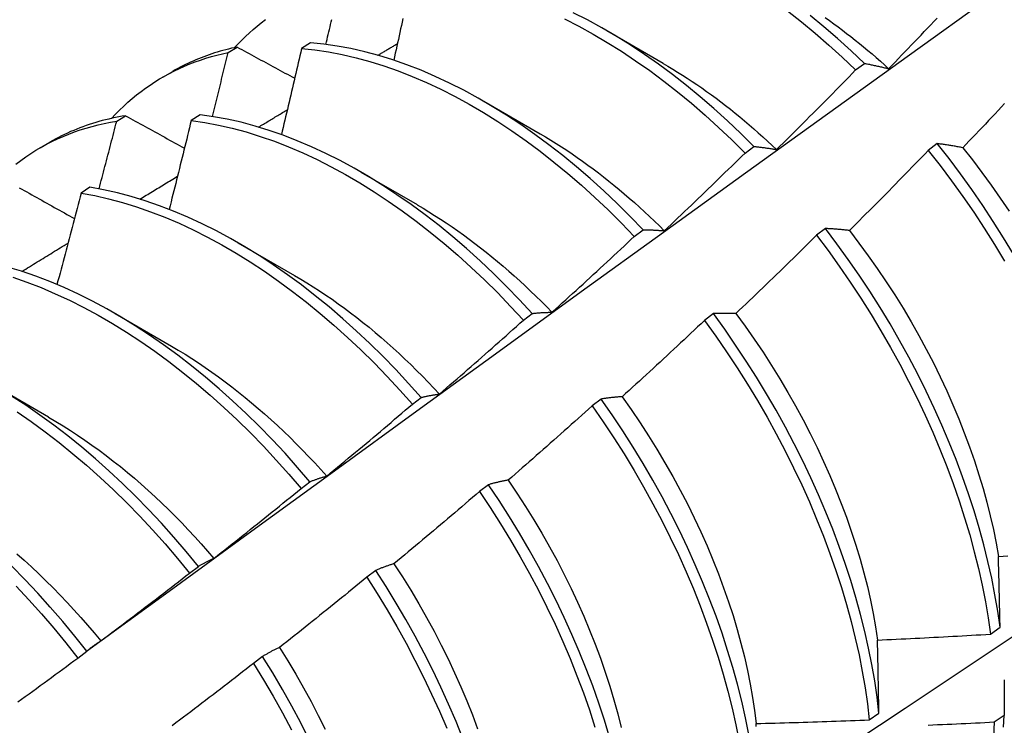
# Model space of a CAD drawing. Header units: inches. Extents: x 15 to 368, y 32 to 178.
# Tile 75 of 84: x 346.265 to 346.544, y 138.067 to 138.266. Entities that reach past the tile are written whole.
import ezdxf

# ---------------------------------------------------------------- set-up
doc = ezdxf.new("R2010")
doc.units = ezdxf.units.IN
doc.header["$MEASUREMENT"] = 0
doc.layers.add('Visible Edges(ANSI)', color=7, linetype='Continuous', lineweight=25)

msp = doc.modelspace()

# ---------------------------------------------------------------- linework, layer by layer
at = {"layer": 'Visible Edges(ANSI)'}
for p, q in [((346.43127, 138.26334), (346.44723, 138.2541)), ((346.34736, 138.25988), (346.34486, 138.25825)), ((346.32408, 138.25711), (346.32661, 138.25866)), ((346.50175, 138.25217), (346.50425, 138.25405)), ((346.30563, 138.25018), (346.30842, 138.25179)), ((346.39647, 138.2433), (346.41243, 138.23407)), ((346.29252, 138.23766), (346.29505, 138.23922)), ((346.31612, 138.23949), (346.31362, 138.23785)), ((346.27083, 138.23015), (346.27362, 138.23175)), ((346.52487, 138.23132), (346.52234, 138.22939)), ((346.47045, 138.22865), (346.47295, 138.23054)), ((346.36167, 138.22326), (346.37764, 138.21403)), ((346.28493, 138.21894), (346.28243, 138.21729)), ((346.4391, 138.20503), (346.44161, 138.20693)), ((346.49322, 138.20727), (346.49068, 138.20535)), ((346.32687, 138.20322), (346.34284, 138.19399)), ((346.29207, 138.18318), (346.30804, 138.17395)), ((346.40769, 138.18132), (346.41021, 138.18322)), ((346.4615, 138.18316), (346.45896, 138.18123)), ((346.25728, 138.16315), (346.27324, 138.15391)), ((346.37624, 138.15752), (346.37875, 138.15943)), ((346.4297, 138.15898), (346.42716, 138.15704)), ((346.34472, 138.13364), (346.34724, 138.13556)), ((346.39783, 138.13473), (346.39528, 138.13279)), ((346.31314, 138.10968), (346.31566, 138.1116)), ((346.36588, 138.11043), (346.36332, 138.10849)), ((346.53993, 138.0924), (346.54267, 138.09435)), ((346.28149, 138.08564), (346.28402, 138.08756)), ((346.33385, 138.08608), (346.33128, 138.08413)), ((346.50561, 138.06812), (346.50836, 138.07006)), ((346.54383, 138.06935), (346.54104, 138.06744))]:
    msp.add_line(p, q, dxfattribs=at)
at = {"layer": 'Visible Edges(ANSI)', "flags": 128}
for points in [[(346.28398, 138.08754), (346.3074, 138.10461), (346.33079, 138.12164), (346.35416, 138.13864), (346.37749, 138.1556), (346.4008, 138.17252), (346.42409, 138.1894), (346.44735, 138.20624), (346.47059, 138.22303), (346.49381, 138.23978), (346.517, 138.25648), (346.54018, 138.27313), (346.56335, 138.28973), (346.58649, 138.30628), (346.60962, 138.32279), (346.63274, 138.33924), (346.65584, 138.35563), (346.67894, 138.37197), (346.70202, 138.38826), (346.7251, 138.40449)], [(346.47295, 138.23054), (346.46923, 138.23423), (346.46545, 138.2378), (346.46163, 138.24126), (346.45776, 138.24459), (346.45386, 138.24779), (346.44992, 138.25087), (346.44595, 138.2538), (346.44196, 138.2566), (346.43795, 138.25926), (346.43393, 138.26177), (346.42989, 138.26413), (346.42585, 138.26634), (346.42181, 138.26839)], [(346.48246, 138.2689), (346.4864, 138.26581), (346.4903, 138.26258), (346.49416, 138.25923), (346.49798, 138.25576), (346.50175, 138.25217)], [(346.50425, 138.25405), (346.50047, 138.25763), (346.49665, 138.26109), (346.49279, 138.26443), (346.48889, 138.26765)], [(346.32586, 138.25851), (346.32689, 138.2596), (346.32794, 138.26066), (346.329, 138.26169), (346.33009, 138.2627), (346.3312, 138.26368), (346.33233, 138.26462), (346.33347, 138.26554), (346.33464, 138.26643)], [(346.35176, 138.25942), (346.35193, 138.26013), (346.3521, 138.26084), (346.35226, 138.26155), (346.35243, 138.26226), (346.35259, 138.26297), (346.35276, 138.26367), (346.35293, 138.26438), (346.35309, 138.26509), (346.35326, 138.2658), (346.35342, 138.26651)], [(346.37358, 138.26673), (346.37336, 138.26575), (346.37315, 138.26477), (346.37293, 138.26379), (346.37272, 138.26281), (346.3725, 138.26182), (346.37228, 138.26084), (346.37206, 138.25986), (346.37185, 138.25888), (346.37163, 138.2579), (346.37141, 138.25691), (346.37119, 138.25593), (346.37097, 138.25495)], [(346.41933, 138.26664), (346.42337, 138.26457), (346.42741, 138.26235), (346.43145, 138.25998), (346.43547, 138.25746), (346.43948, 138.25479), (346.44347, 138.25199), (346.44743, 138.24904), (346.45137, 138.24595), (346.45527, 138.24274), (346.45913, 138.2394), (346.46295, 138.23593), (346.46672, 138.23235), (346.47045, 138.22865)], [(346.49313, 138.26703), (346.49435, 138.26617), (346.49557, 138.26528), (346.49679, 138.26439), (346.49801, 138.26348), (346.49922, 138.26255), (346.50043, 138.26161), (346.50163, 138.26066), (346.50283, 138.25969), (346.50403, 138.2587), (346.50522, 138.25771), (346.50641, 138.2567), (346.50759, 138.25567), (346.50877, 138.25464), (346.50994, 138.25359), (346.51111, 138.25252)], [(346.51111, 138.25252), (346.51203, 138.25347), (346.51295, 138.25443), (346.51387, 138.25538), (346.51479, 138.25633), (346.51571, 138.25729), (346.51663, 138.25825), (346.51754, 138.2592), (346.51846, 138.26016), (346.51937, 138.26112), (346.52029, 138.26208), (346.5212, 138.26304), (346.52211, 138.264), (346.52303, 138.26496), (346.52394, 138.26592), (346.52485, 138.26689)], [(346.44161, 138.20693), (346.43793, 138.21072), (346.43421, 138.2144), (346.43043, 138.21797), (346.4266, 138.22142), (346.42273, 138.22474), (346.41882, 138.22794), (346.41489, 138.23101), (346.41092, 138.23394), (346.40693, 138.23673), (346.40291, 138.23937), (346.39889, 138.24187), (346.39485, 138.24423), (346.39081, 138.24643), (346.38677, 138.24847), (346.38273, 138.25035), (346.3787, 138.25208), (346.37469, 138.25364), (346.37069, 138.25504), (346.36672, 138.25627), (346.36277, 138.25733), (346.35886, 138.25823), (346.35498, 138.25895), (346.35115, 138.2595), (346.34736, 138.25988)], [(346.36649, 138.25634), (346.36672, 138.25647), (346.36695, 138.25661), (346.36718, 138.25675), (346.36741, 138.25689), (346.36764, 138.25703), (346.36787, 138.25716), (346.3681, 138.2573), (346.36833, 138.25744), (346.36856, 138.25758), (346.36879, 138.25772), (346.36902, 138.25785), (346.36925, 138.25799), (346.36948, 138.25813), (346.36971, 138.25827), (346.36994, 138.2584), (346.37017, 138.25854), (346.37041, 138.25868), (346.37064, 138.25882), (346.37087, 138.25896), (346.3711, 138.25909), (346.37133, 138.25923), (346.37156, 138.25937), (346.37179, 138.25951), (346.37202, 138.25964)], [(346.29106, 138.23847), (346.29219, 138.23966), (346.29333, 138.24081), (346.2945, 138.24193), (346.29569, 138.24302), (346.29691, 138.24407), (346.29815, 138.24509), (346.29941, 138.24607), (346.3007, 138.24701), (346.30201, 138.24792), (346.30334, 138.24879), (346.30469, 138.24963), (346.30606, 138.25043), (346.30746, 138.25119), (346.30887, 138.25192), (346.31031, 138.25261), (346.31176, 138.25326), (346.31324, 138.25388), (346.31473, 138.25445), (346.31625, 138.25499), (346.31778, 138.25549), (346.31933, 138.25596), (346.32089, 138.25638), (346.32248, 138.25677), (346.32408, 138.25711)], [(346.32661, 138.25866), (346.3258, 138.25849), (346.32499, 138.25831), (346.32419, 138.25811), (346.32339, 138.25791), (346.32259, 138.25769), (346.3218, 138.25747), (346.32102, 138.25724), (346.32024, 138.25699), (346.31946, 138.25674), (346.31869, 138.25648), (346.31792, 138.25621), (346.31716, 138.25592), (346.31641, 138.25563), (346.31565, 138.25533), (346.31491, 138.25502), (346.31417, 138.2547), (346.31343, 138.25437), (346.3127, 138.25403), (346.31197, 138.25368), (346.31125, 138.25332), (346.31053, 138.25295), (346.30982, 138.25257), (346.30912, 138.25219), (346.30842, 138.25179)], [(346.31962, 138.239), (346.31981, 138.23976), (346.32, 138.24051), (346.32019, 138.24127), (346.32038, 138.24202), (346.32056, 138.24278), (346.32075, 138.24353), (346.32094, 138.24429), (346.32113, 138.24504), (346.32131, 138.2458), (346.3215, 138.24655), (346.32169, 138.24731), (346.32187, 138.24806), (346.32206, 138.24882), (346.32224, 138.24957), (346.32243, 138.25032), (346.32261, 138.25108), (346.3228, 138.25183), (346.32298, 138.25259), (346.32316, 138.25334), (346.32335, 138.2541), (346.32353, 138.25485), (346.32371, 138.25561), (346.3239, 138.25636), (346.32408, 138.25711)], [(346.32661, 138.25866), (346.32728, 138.2583), (346.32796, 138.25793), (346.32863, 138.25756), (346.32931, 138.2572), (346.32999, 138.25683), (346.33066, 138.25646), (346.33134, 138.2561), (346.33202, 138.25573), (346.3327, 138.25536), (346.33337, 138.25499), (346.33405, 138.25463), (346.33473, 138.25426), (346.33541, 138.25389), (346.33609, 138.25352), (346.33677, 138.25315), (346.33745, 138.25279), (346.33814, 138.25242), (346.33882, 138.25205), (346.3395, 138.25168), (346.34018, 138.25131), (346.34087, 138.25095), (346.34155, 138.25058), (346.34223, 138.25021), (346.34292, 138.24984)], [(346.34486, 138.25825), (346.34462, 138.25724), (346.34439, 138.25622), (346.34416, 138.25521), (346.34392, 138.25419), (346.34369, 138.25318), (346.34346, 138.25216), (346.34322, 138.25115), (346.34299, 138.25013), (346.34275, 138.24911), (346.34251, 138.2481), (346.34228, 138.24708), (346.34204, 138.24607), (346.3418, 138.24505), (346.34157, 138.24403), (346.34133, 138.24302), (346.34109, 138.242), (346.34085, 138.24099), (346.34061, 138.23997), (346.34037, 138.23895), (346.34013, 138.23794), (346.33989, 138.23692), (346.33965, 138.2359), (346.3394, 138.23489), (346.33916, 138.23387)], [(346.34486, 138.25825), (346.34865, 138.25786), (346.35249, 138.2573), (346.35637, 138.25656), (346.36029, 138.25566), (346.36423, 138.25458), (346.36821, 138.25334), (346.37221, 138.25193), (346.37622, 138.25035), (346.38025, 138.24861), (346.38429, 138.24672), (346.38833, 138.24466), (346.39237, 138.24245), (346.39641, 138.24009), (346.40043, 138.23758), (346.40444, 138.23492), (346.40843, 138.23212), (346.4124, 138.22918), (346.41634, 138.2261), (346.42024, 138.22289), (346.4241, 138.21956), (346.42793, 138.2161), (346.4317, 138.21252), (346.43543, 138.20883), (346.4391, 138.20503)], [(346.44724, 138.25405), (346.44862, 138.25324), (346.44999, 138.25242), (346.45136, 138.25158), (346.45274, 138.25072), (346.4541, 138.24984), (346.45547, 138.24894), (346.45683, 138.24802), (346.4582, 138.24708), (346.45955, 138.24612), (346.46091, 138.24515), (346.46226, 138.24415), (346.4636, 138.24314), (346.46495, 138.24211), (346.46629, 138.24106), (346.46762, 138.23999), (346.46895, 138.23891), (346.47027, 138.2378), (346.47159, 138.23668), (346.4729, 138.23554), (346.47421, 138.23439), (346.47551, 138.23322), (346.4768, 138.23203), (346.47809, 138.23083), (346.47937, 138.22962)], [(346.50425, 138.25405), (346.50453, 138.254), (346.5048, 138.25394), (346.50508, 138.25389), (346.50537, 138.25383), (346.50565, 138.25378), (346.50593, 138.25372), (346.50621, 138.25366), (346.50649, 138.2536), (346.50678, 138.25354), (346.50706, 138.25348), (346.50735, 138.25342), (346.50763, 138.25336), (346.50792, 138.25329), (346.50821, 138.25323), (346.50849, 138.25316), (346.50878, 138.2531), (346.50907, 138.25303), (346.50936, 138.25296), (346.50965, 138.25289), (346.50994, 138.25282), (346.51023, 138.25274), (346.51053, 138.25267), (346.51082, 138.2526), (346.51111, 138.25252)], [(346.47937, 138.22962), (346.48031, 138.23055), (346.48125, 138.23148), (346.48219, 138.23241), (346.48313, 138.23334), (346.48407, 138.23428), (346.48501, 138.23521), (346.48595, 138.23614), (346.48688, 138.23708), (346.48782, 138.23802), (346.48875, 138.23896), (346.48968, 138.23989), (346.49062, 138.24083), (346.49155, 138.24177), (346.49248, 138.24271), (346.49341, 138.24366), (346.49434, 138.2446), (346.49527, 138.24554), (346.49619, 138.24649), (346.49712, 138.24743), (346.49805, 138.24838), (346.49897, 138.24933), (346.4999, 138.25027), (346.50082, 138.25122), (346.50175, 138.25217)], [(346.54397, 138.24267), (346.54307, 138.2417), (346.54215, 138.24073), (346.54124, 138.23977), (346.54033, 138.2388), (346.53942, 138.23784), (346.5385, 138.23687), (346.53759, 138.23591), (346.53667, 138.23495), (346.53576, 138.23399), (346.53484, 138.23303), (346.53392, 138.23207), (346.53301, 138.23111), (346.53209, 138.23015)], [(346.29505, 138.23922), (346.29408, 138.23906), (346.29312, 138.23889), (346.29217, 138.2387), (346.29123, 138.2385), (346.29028, 138.23829), (346.28935, 138.23806), (346.28842, 138.23782), (346.2875, 138.23757), (346.28658, 138.23731), (346.28567, 138.23703), (346.28477, 138.23674), (346.28387, 138.23643), (346.28298, 138.23611), (346.28209, 138.23578), (346.28121, 138.23544), (346.28034, 138.23508), (346.27948, 138.23471), (346.27862, 138.23432), (346.27777, 138.23393), (346.27692, 138.23352), (346.27609, 138.23309), (346.27526, 138.23266), (346.27443, 138.23221), (346.27362, 138.23175)], [(346.29505, 138.23922), (346.29573, 138.23884), (346.29642, 138.23845), (346.29711, 138.23807), (346.2978, 138.23769), (346.2985, 138.23731), (346.29919, 138.23693), (346.29988, 138.23655), (346.30057, 138.23616), (346.30126, 138.23578), (346.30196, 138.2354), (346.30265, 138.23502), (346.30335, 138.23464), (346.30404, 138.23425), (346.30474, 138.23387), (346.30543, 138.23349), (346.30613, 138.23311), (346.30682, 138.23272), (346.30752, 138.23234), (346.30822, 138.23196), (346.30892, 138.23157), (346.30962, 138.23119), (346.31031, 138.23081), (346.31101, 138.23042), (346.31171, 138.23004)], [(346.41021, 138.18322), (346.40659, 138.18712), (346.40292, 138.1909), (346.39918, 138.19458), (346.3954, 138.19814), (346.39157, 138.20158), (346.3877, 138.2049), (346.38379, 138.20809), (346.37985, 138.21114), (346.37588, 138.21407), (346.37189, 138.21685), (346.36788, 138.21949), (346.36385, 138.22198), (346.35981, 138.22432), (346.35577, 138.22651), (346.35173, 138.22855), (346.3477, 138.23042), (346.34367, 138.23214), (346.33965, 138.23369), (346.33566, 138.23508), (346.33169, 138.2363), (346.32774, 138.23735), (346.32383, 138.23824), (346.31996, 138.23895), (346.31612, 138.23949)], [(346.3327, 138.236), (346.33304, 138.23621), (346.33338, 138.23641), (346.33372, 138.23662), (346.33406, 138.23682), (346.33439, 138.23703), (346.33473, 138.23723), (346.33507, 138.23744), (346.33541, 138.23764), (346.33575, 138.23784), (346.33609, 138.23805), (346.33643, 138.23825), (346.33677, 138.23846), (346.3371, 138.23866), (346.33744, 138.23887), (346.33778, 138.23907), (346.33812, 138.23928), (346.33846, 138.23948), (346.3388, 138.23968), (346.33914, 138.23989), (346.33948, 138.24009), (346.33981, 138.2403), (346.34015, 138.2405), (346.34049, 138.24071), (346.34083, 138.24091)], [(346.26398, 138.22554), (346.26536, 138.22658), (346.26677, 138.22758), (346.2682, 138.22854), (346.26966, 138.22945), (346.27115, 138.23032), (346.27265, 138.23115), (346.27419, 138.23194), (346.27575, 138.23268), (346.27733, 138.23338), (346.27893, 138.23403), (346.28056, 138.23464), (346.2822, 138.23521), (346.28387, 138.23573), (346.28556, 138.2362), (346.28727, 138.23663), (346.289, 138.23702), (346.29075, 138.23736), (346.29252, 138.23766)], [(346.28753, 138.21849), (346.28774, 138.21929), (346.28795, 138.22009), (346.28816, 138.22089), (346.28837, 138.22169), (346.28858, 138.22249), (346.28879, 138.22328), (346.289, 138.22408), (346.28921, 138.22488), (346.28942, 138.22568), (346.28963, 138.22648), (346.28984, 138.22728), (346.29005, 138.22808), (346.29026, 138.22887), (346.29046, 138.22967), (346.29067, 138.23047), (346.29088, 138.23127), (346.29108, 138.23207), (346.29129, 138.23287), (346.2915, 138.23366), (346.2917, 138.23446), (346.29191, 138.23526), (346.29211, 138.23606), (346.29232, 138.23686), (346.29252, 138.23766)], [(346.31362, 138.23785), (346.31337, 138.2368), (346.31311, 138.23575), (346.31286, 138.23471), (346.3126, 138.23366), (346.31235, 138.23261), (346.31209, 138.23156), (346.31183, 138.23052), (346.31157, 138.22947), (346.31131, 138.22842), (346.31105, 138.22737), (346.3108, 138.22633), (346.31054, 138.22528), (346.31027, 138.22423), (346.31001, 138.22318), (346.30975, 138.22213), (346.30949, 138.22108), (346.30923, 138.22004), (346.30896, 138.21899), (346.3087, 138.21794), (346.30844, 138.21689), (346.30817, 138.21584), (346.30791, 138.21479), (346.30764, 138.21374), (346.30738, 138.21269)], [(346.31362, 138.23785), (346.31746, 138.2373), (346.32134, 138.23657), (346.32525, 138.23568), (346.3292, 138.23461), (346.33317, 138.23338), (346.33717, 138.23198), (346.34119, 138.23041), (346.34521, 138.22868), (346.34925, 138.2268), (346.35329, 138.22475), (346.35733, 138.22255), (346.36137, 138.22019), (346.3654, 138.21769), (346.36941, 138.21504), (346.3734, 138.21225), (346.37737, 138.20932), (346.3813, 138.20625), (346.38521, 138.20305), (346.38908, 138.19972), (346.3929, 138.19627), (346.39668, 138.1927), (346.40041, 138.18902), (346.40408, 138.18522), (346.40769, 138.18132)], [(346.41243, 138.2341), (346.41394, 138.23321), (346.41545, 138.2323), (346.41696, 138.23137), (346.41847, 138.23041), (346.41997, 138.22942), (346.42147, 138.22841), (346.42296, 138.22738), (346.42446, 138.22633), (346.42595, 138.22525), (346.42743, 138.22416), (346.42891, 138.22304), (346.43039, 138.2219), (346.43186, 138.22073), (346.43332, 138.21955), (346.43478, 138.21834), (346.43623, 138.21712), (346.43768, 138.21587), (346.43912, 138.21461), (346.44055, 138.21333), (346.44198, 138.21202), (346.44339, 138.2107), (346.4448, 138.20936), (346.4462, 138.208), (346.44759, 138.20662)], [(346.53209, 138.23015), (346.53178, 138.23021), (346.53147, 138.23027), (346.53116, 138.23033), (346.53085, 138.23038), (346.53055, 138.23044), (346.53024, 138.23049), (346.52994, 138.23055), (346.52963, 138.2306), (346.52933, 138.23065), (346.52903, 138.2307), (346.52873, 138.23075), (346.52843, 138.2308), (346.52813, 138.23085), (346.52783, 138.2309), (346.52753, 138.23094), (346.52723, 138.23099), (346.52693, 138.23103), (346.52664, 138.23107), (346.52634, 138.23112), (346.52604, 138.23116), (346.52575, 138.2312), (346.52546, 138.23124), (346.52516, 138.23128), (346.52487, 138.23132)], [(346.54648, 138.20001), (346.54367, 138.20467), (346.54076, 138.20927), (346.53775, 138.21382), (346.53466, 138.2183), (346.53148, 138.22272), (346.52821, 138.22706), (346.52487, 138.23132)], [(346.44759, 138.20662), (346.44855, 138.20753), (346.44951, 138.20844), (346.45047, 138.20935), (346.45143, 138.21026), (346.45239, 138.21117), (346.45335, 138.21208), (346.4543, 138.213), (346.45526, 138.21391), (346.45622, 138.21483), (346.45717, 138.21574), (346.45812, 138.21666), (346.45908, 138.21757), (346.46003, 138.21849), (346.46098, 138.21941), (346.46193, 138.22033), (346.46288, 138.22125), (346.46383, 138.22217), (346.46477, 138.2231), (346.46572, 138.22402), (346.46667, 138.22494), (346.46761, 138.22587), (346.46856, 138.2268), (346.4695, 138.22772), (346.47045, 138.22865)], [(346.47295, 138.23054), (346.47321, 138.23051), (346.47347, 138.23048), (346.47373, 138.23045), (346.474, 138.23042), (346.47426, 138.23039), (346.47452, 138.23036), (346.47479, 138.23033), (346.47505, 138.23029), (346.47532, 138.23026), (346.47558, 138.23022), (346.47585, 138.23019), (346.47612, 138.23015), (346.47638, 138.23011), (346.47665, 138.23007), (346.47692, 138.23003), (346.47719, 138.22999), (346.47746, 138.22994), (346.47773, 138.2299), (346.478, 138.22986), (346.47828, 138.22981), (346.47855, 138.22976), (346.47882, 138.22972), (346.4791, 138.22967), (346.47937, 138.22962)], [(346.52234, 138.22939), (346.52142, 138.22844), (346.5205, 138.22749), (346.51957, 138.22653), (346.51865, 138.22558), (346.51772, 138.22463), (346.5168, 138.22368), (346.51587, 138.22273), (346.51494, 138.22178), (346.51402, 138.22083), (346.51309, 138.21988), (346.51216, 138.21893), (346.51123, 138.21799), (346.51029, 138.21704), (346.50936, 138.2161), (346.50843, 138.21516), (346.5075, 138.21421), (346.50656, 138.21327), (346.50563, 138.21233), (346.50469, 138.21139), (346.50375, 138.21045), (346.50282, 138.20951), (346.50188, 138.20858), (346.50094, 138.20764), (346.5, 138.2067)], [(346.52234, 138.22939), (346.52568, 138.22513), (346.52894, 138.22078), (346.53211, 138.21637), (346.5352, 138.21188), (346.53819, 138.20733), (346.5411, 138.20272), (346.5439, 138.19806)], [(346.53209, 138.23015), (346.53485, 138.22668), (346.53755, 138.22314), (346.54018, 138.21954), (346.54274, 138.21588), (346.54524, 138.21218)], [(346.2991, 138.2156), (346.29954, 138.21587), (346.29998, 138.21614), (346.30043, 138.21641), (346.30087, 138.21668), (346.30131, 138.21695), (346.30176, 138.21722), (346.3022, 138.21749), (346.30264, 138.21776), (346.30309, 138.21803), (346.30353, 138.2183), (346.30397, 138.21857), (346.30442, 138.21884), (346.30486, 138.21911), (346.3053, 138.21938), (346.30575, 138.21965), (346.30619, 138.21992), (346.30663, 138.22019), (346.30708, 138.22046), (346.30752, 138.22073), (346.30797, 138.221), (346.30841, 138.22127), (346.30885, 138.22154), (346.3093, 138.22181), (346.30974, 138.22208)], [(346.26495, 138.21883), (346.26566, 138.21843), (346.26636, 138.21803), (346.26707, 138.21764), (346.26777, 138.21724), (346.26848, 138.21685), (346.26919, 138.21645), (346.26989, 138.21605), (346.2706, 138.21566), (346.27131, 138.21526), (346.27202, 138.21486), (346.27273, 138.21447), (346.27344, 138.21407), (346.27415, 138.21367), (346.27486, 138.21327), (346.27557, 138.21288), (346.27628, 138.21248), (346.27699, 138.21208), (346.27771, 138.21168), (346.27842, 138.21128), (346.27913, 138.21089), (346.27985, 138.21049), (346.28056, 138.21009)], [(346.28243, 138.21729), (346.28216, 138.21622), (346.28188, 138.21514), (346.2816, 138.21406), (346.28132, 138.21298), (346.28104, 138.21191), (346.28076, 138.21083), (346.28048, 138.20975), (346.28019, 138.20867), (346.27991, 138.2076), (346.27963, 138.20652), (346.27934, 138.20544), (346.27906, 138.20436), (346.27878, 138.20328), (346.27849, 138.20221), (346.2782, 138.20113), (346.27792, 138.20005), (346.27763, 138.19897), (346.27735, 138.19789), (346.27706, 138.19681), (346.27677, 138.19574), (346.27648, 138.19466), (346.27619, 138.19358), (346.2759, 138.1925), (346.27561, 138.19142)], [(346.28243, 138.21729), (346.28631, 138.21658), (346.29022, 138.21569), (346.29417, 138.21464), (346.29814, 138.21342), (346.30214, 138.21202), (346.30615, 138.21047), (346.31018, 138.20875), (346.31421, 138.20687), (346.31826, 138.20484), (346.3223, 138.20264), (346.32633, 138.2003), (346.33036, 138.1978), (346.33437, 138.19516), (346.33836, 138.19238), (346.34233, 138.18945), (346.34627, 138.18639), (346.35018, 138.1832), (346.35405, 138.17988), (346.35788, 138.17644), (346.36166, 138.17288), (346.36539, 138.1692), (346.36907, 138.16541), (346.37268, 138.16152), (346.37624, 138.15752)], [(346.37875, 138.15943), (346.3752, 138.16342), (346.37158, 138.1673), (346.3679, 138.17108), (346.36416, 138.17475), (346.36038, 138.17831), (346.35655, 138.18174), (346.35267, 138.18505), (346.34876, 138.18823), (346.34482, 138.19128), (346.34085, 138.1942), (346.33685, 138.19697), (346.33284, 138.1996), (346.32881, 138.20208), (346.32478, 138.20442), (346.32074, 138.2066), (346.31669, 138.20862), (346.31266, 138.21049), (346.30863, 138.2122), (346.30462, 138.21374), (346.30062, 138.21512), (346.29665, 138.21633), (346.29271, 138.21737), (346.2888, 138.21824), (346.28493, 138.21894)], [(346.40474, 137.99847), (346.42704, 138.01301), (346.44929, 138.02758), (346.47151, 138.04218), (346.49369, 138.05682), (346.51583, 138.07148), (346.53792, 138.08617), (346.55998, 138.1009), (346.582, 138.11564), (346.60398, 138.13042), (346.62591, 138.14522), (346.64781, 138.16004), (346.66967, 138.17489), (346.69148, 138.18976), (346.71326, 138.20465), (346.73499, 138.21956)], [(346.37762, 138.21397), (346.37927, 138.213), (346.38092, 138.212), (346.38256, 138.21098), (346.3842, 138.20992), (346.38584, 138.20884), (346.38748, 138.20773), (346.38911, 138.2066), (346.39073, 138.20544), (346.39235, 138.20425), (346.39397, 138.20304), (346.39558, 138.2018), (346.39718, 138.20054), (346.39878, 138.19925), (346.40037, 138.19794), (346.40195, 138.1966), (346.40352, 138.19524), (346.40509, 138.19386), (346.40664, 138.19245), (346.40819, 138.19103), (346.40973, 138.18957), (346.41125, 138.1881), (346.41277, 138.1866), (346.41428, 138.18509), (346.41577, 138.18355)], [(346.44161, 138.20693), (346.44185, 138.20693), (346.44209, 138.20692), (346.44234, 138.20692), (346.44258, 138.20692), (346.44282, 138.20691), (346.44307, 138.20691), (346.44332, 138.2069), (346.44356, 138.20689), (346.44381, 138.20688), (346.44406, 138.20687), (346.44431, 138.20686), (346.44455, 138.20685), (346.4448, 138.20684), (346.44505, 138.20682), (346.44531, 138.20681), (346.44556, 138.20679), (346.44581, 138.20677), (346.44606, 138.20675), (346.44632, 138.20674), (346.44657, 138.20671), (346.44683, 138.20669), (346.44708, 138.20667), (346.44734, 138.20665), (346.44759, 138.20662)], [(346.5, 138.2067), (346.49971, 138.20674), (346.49942, 138.20677), (346.49913, 138.2068), (346.49884, 138.20684), (346.49855, 138.20687), (346.49827, 138.2069), (346.49798, 138.20693), (346.49769, 138.20695), (346.49741, 138.20698), (346.49712, 138.20701), (346.49684, 138.20703), (346.49656, 138.20706), (346.49628, 138.20708), (346.49599, 138.2071), (346.49571, 138.20712), (346.49543, 138.20714), (346.49515, 138.20716), (346.49488, 138.20718), (346.4946, 138.2072), (346.49432, 138.20721), (346.49404, 138.20723), (346.49377, 138.20725), (346.49349, 138.20726), (346.49322, 138.20727)], [(346.54267, 138.09435), (346.54201, 138.09892), (346.54122, 138.10355), (346.5403, 138.10822), (346.53924, 138.11294), (346.53806, 138.1177), (346.53674, 138.12249), (346.5353, 138.12731), (346.53373, 138.13214), (346.53203, 138.13699), (346.53022, 138.14185), (346.52828, 138.14671), (346.52622, 138.15156), (346.52405, 138.15641), (346.52176, 138.16123), (346.51936, 138.16604), (346.51685, 138.17081), (346.51423, 138.17555), (346.51151, 138.18025), (346.5087, 138.18491), (346.50578, 138.18951), (346.50277, 138.19405), (346.49967, 138.19853), (346.49649, 138.20294), (346.49322, 138.20727)], [(346.5, 138.2067), (346.5027, 138.20316), (346.50534, 138.19957), (346.50791, 138.19592), (346.51041, 138.19222), (346.51284, 138.18847), (346.51519, 138.18468), (346.51746, 138.18086), (346.51966, 138.177), (346.52176, 138.17311), (346.52378, 138.1692), (346.52572, 138.16527), (346.52756, 138.16132), (346.52931, 138.15736), (346.53097, 138.15339), (346.53254, 138.14943), (346.53401, 138.14546), (346.53539, 138.14151), (346.53666, 138.13756), (346.53784, 138.13364), (346.53892, 138.12973), (346.5399, 138.12586), (346.54077, 138.12201), (346.54154, 138.1182), (346.54221, 138.11443)], [(346.26567, 138.19513), (346.26621, 138.19546), (346.26676, 138.1958), (346.2673, 138.19613), (346.26785, 138.19647), (346.26839, 138.1968), (346.26894, 138.19714), (346.26948, 138.19747), (346.27003, 138.19781), (346.27057, 138.19814), (346.27112, 138.19847), (346.27166, 138.19881), (346.2722, 138.19914), (346.27275, 138.19948), (346.27329, 138.19981), (346.27384, 138.20015), (346.27438, 138.20048), (346.27493, 138.20082), (346.27547, 138.20115), (346.27602, 138.20148), (346.27656, 138.20182), (346.27711, 138.20215), (346.27765, 138.20249), (346.2782, 138.20282), (346.27874, 138.20315)], [(346.41577, 138.18355), (346.41675, 138.18443), (346.41773, 138.18532), (346.41871, 138.18621), (346.41969, 138.18709), (346.42067, 138.18798), (346.42164, 138.18887), (346.42262, 138.18976), (346.4236, 138.19065), (346.42457, 138.19154), (346.42554, 138.19244), (346.42652, 138.19333), (346.42749, 138.19423), (346.42846, 138.19512), (346.42943, 138.19602), (346.4304, 138.19692), (346.43137, 138.19781), (346.43234, 138.19871), (346.43331, 138.19961), (346.43427, 138.20052), (346.43524, 138.20142), (346.43621, 138.20232), (346.43717, 138.20322), (346.43813, 138.20413), (346.4391, 138.20503)], [(346.49068, 138.20535), (346.48974, 138.20441), (346.4888, 138.20348), (346.48785, 138.20255), (346.48691, 138.20162), (346.48596, 138.20069), (346.48502, 138.19976), (346.48407, 138.19883), (346.48312, 138.19791), (346.48217, 138.19698), (346.48122, 138.19606), (346.48027, 138.19513), (346.47932, 138.19421), (346.47837, 138.19328), (346.47742, 138.19236), (346.47646, 138.19144), (346.47551, 138.19052), (346.47456, 138.1896), (346.4736, 138.18868), (346.47264, 138.18777), (346.47169, 138.18685), (346.47073, 138.18594), (346.46977, 138.18502), (346.46881, 138.18411), (346.46785, 138.18319)], [(346.49068, 138.20535), (346.49395, 138.20101), (346.49713, 138.19659), (346.50022, 138.19211), (346.50322, 138.18756), (346.50613, 138.18295), (346.50894, 138.1783), (346.51165, 138.17359), (346.51426, 138.16885), (346.51676, 138.16407), (346.51915, 138.15927), (346.52143, 138.15444), (346.5236, 138.14959), (346.52564, 138.14474), (346.52757, 138.13988), (346.52938, 138.13502), (346.53107, 138.13018), (346.53263, 138.12534), (346.53406, 138.12053), (346.53537, 138.11574), (346.53654, 138.11098), (346.53759, 138.10627), (346.5385, 138.10159), (346.53928, 138.09697), (346.53993, 138.0924)], [(346.34724, 138.13556), (346.34375, 138.13963), (346.34019, 138.14361), (346.33656, 138.14749), (346.33288, 138.15126), (346.32914, 138.15493), (346.32535, 138.15847), (346.32152, 138.1619), (346.31764, 138.1652), (346.31373, 138.16838), (346.30979, 138.17142), (346.30581, 138.17432), (346.30182, 138.17709), (346.2978, 138.17971), (346.29378, 138.18219), (346.28974, 138.18451), (346.2857, 138.18668), (346.28166, 138.1887), (346.27762, 138.19056), (346.27359, 138.19225), (346.26958, 138.19379), (346.26559, 138.19515), (346.26162, 138.19635)], [(346.2631, 138.19345), (346.2671, 138.19207), (346.27111, 138.19053), (346.27514, 138.18882), (346.27918, 138.18695), (346.28322, 138.18492), (346.28726, 138.18274), (346.29129, 138.1804), (346.29532, 138.17792), (346.29933, 138.17528), (346.30333, 138.17251), (346.3073, 138.16959), (346.31124, 138.16654), (346.31515, 138.16336), (346.31902, 138.16004), (346.32285, 138.15661), (346.32664, 138.15305), (346.33037, 138.14938), (346.33405, 138.1456), (346.33767, 138.14171), (346.34123, 138.13773), (346.34472, 138.13364)], [(346.34284, 138.19399), (346.34463, 138.19294), (346.34641, 138.19186), (346.34819, 138.19075), (346.34996, 138.18961), (346.35173, 138.18843), (346.3535, 138.18722), (346.35526, 138.18597), (346.35702, 138.1847), (346.35877, 138.18339), (346.36051, 138.18206), (346.36224, 138.18069), (346.36397, 138.17929), (346.36569, 138.17786), (346.3674, 138.17641), (346.3691, 138.17492), (346.37079, 138.17341), (346.37247, 138.17187), (346.37414, 138.17031), (346.3758, 138.16872), (346.37744, 138.1671), (346.37908, 138.16546), (346.3807, 138.16379), (346.38231, 138.1621), (346.3839, 138.16039)], [(346.41021, 138.18322), (346.41043, 138.18325), (346.41066, 138.18327), (346.41088, 138.1833), (346.41111, 138.18332), (346.41134, 138.18334), (346.41157, 138.18336), (346.41179, 138.18338), (346.41202, 138.1834), (346.41225, 138.18342), (346.41248, 138.18343), (346.41271, 138.18345), (346.41295, 138.18346), (346.41318, 138.18347), (346.41341, 138.18349), (346.41364, 138.1835), (346.41388, 138.18351), (346.41411, 138.18352), (346.41435, 138.18352), (346.41458, 138.18353), (346.41482, 138.18354), (346.41506, 138.18354), (346.41529, 138.18354), (346.41553, 138.18355), (346.41577, 138.18355)], [(346.3839, 138.16039), (346.3849, 138.16125), (346.3859, 138.16212), (346.3869, 138.16298), (346.3879, 138.16384), (346.3889, 138.16471), (346.38989, 138.16558), (346.39089, 138.16644), (346.39188, 138.16731), (346.39288, 138.16818), (346.39387, 138.16905), (346.39486, 138.16992), (346.39585, 138.17079), (346.39684, 138.17167), (346.39783, 138.17254), (346.39882, 138.17341), (346.39981, 138.17429), (346.4008, 138.17516), (346.40179, 138.17604), (346.40277, 138.17692), (346.40376, 138.1778), (346.40474, 138.17868), (346.40573, 138.17956), (346.40671, 138.18044), (346.40769, 138.18132)], [(346.45896, 138.18123), (346.45799, 138.18032), (346.45703, 138.17941), (346.45607, 138.1785), (346.4551, 138.17759), (346.45414, 138.17668), (346.45317, 138.17578), (346.4522, 138.17487), (346.45123, 138.17397), (346.45026, 138.17307), (346.44929, 138.17216), (346.44832, 138.17126), (346.44735, 138.17036), (346.44638, 138.16946), (346.44541, 138.16856), (346.44443, 138.16767), (346.44346, 138.16677), (346.44249, 138.16587), (346.44151, 138.16498), (346.44053, 138.16408), (346.43956, 138.16319), (346.43858, 138.1623), (346.4376, 138.16141), (346.43662, 138.16052), (346.43564, 138.15963)], [(346.45896, 138.18123), (346.46214, 138.17682), (346.46524, 138.17234), (346.46825, 138.16779), (346.47116, 138.16319), (346.47398, 138.15854), (346.47669, 138.15383), (346.47931, 138.14909), (346.48181, 138.14432), (346.48421, 138.13951), (346.4865, 138.13469), (346.48867, 138.12984), (346.49073, 138.12499), (346.49266, 138.12013), (346.49448, 138.11527), (346.49617, 138.11042), (346.49774, 138.10559), (346.49918, 138.10077), (346.50049, 138.09598), (346.50168, 138.09123), (346.50273, 138.08651), (346.50365, 138.08183), (346.50444, 138.0772), (346.50509, 138.07263), (346.50561, 138.06812)], [(346.46785, 138.18319), (346.46758, 138.1832), (346.46731, 138.18321), (346.46704, 138.18322), (346.46676, 138.18323), (346.46649, 138.18323), (346.46623, 138.18324), (346.46596, 138.18324), (346.46569, 138.18324), (346.46542, 138.18324), (346.46515, 138.18325), (346.46489, 138.18325), (346.46462, 138.18324), (346.46436, 138.18324), (346.4641, 138.18324), (346.46383, 138.18324), (346.46357, 138.18323), (346.46331, 138.18323), (346.46305, 138.18322), (346.46279, 138.18321), (346.46253, 138.1832), (346.46227, 138.18319), (346.46201, 138.18318), (346.46175, 138.18317), (346.4615, 138.18316)], [(346.50836, 138.07006), (346.50783, 138.07458), (346.50717, 138.07915), (346.50637, 138.08378), (346.50544, 138.08846), (346.50438, 138.09319), (346.50318, 138.09795), (346.50186, 138.10274), (346.50041, 138.10755), (346.49883, 138.11239), (346.49713, 138.11724), (346.49531, 138.1221), (346.49336, 138.12696), (346.4913, 138.13181), (346.48911, 138.13665), (346.48682, 138.14148), (346.48441, 138.14628), (346.4819, 138.15105), (346.47928, 138.15579), (346.47655, 138.16049), (346.47373, 138.16514), (346.47081, 138.16974), (346.46779, 138.17428), (346.46469, 138.17875), (346.4615, 138.18316)], [(346.46785, 138.18319), (346.47049, 138.1796), (346.47305, 138.17595), (346.47554, 138.17225), (346.47796, 138.1685), (346.48031, 138.16471), (346.48257, 138.16088), (346.48476, 138.15702), (346.48687, 138.15313), (346.48889, 138.14922), (346.49083, 138.14528), (346.49268, 138.14133), (346.49444, 138.13737), (346.49611, 138.13341), (346.49768, 138.12944), (346.49917, 138.12548), (346.50055, 138.12152), (346.50184, 138.11758), (346.50303, 138.11366), (346.50411, 138.10976), (346.50509, 138.10588), (346.50597, 138.10204), (346.50674, 138.09823), (346.5074, 138.09446), (346.50796, 138.09073)], [(346.30803, 138.17396), (346.30995, 138.17283), (346.31187, 138.17166), (346.31378, 138.17044), (346.31569, 138.16919), (346.31759, 138.16791), (346.31949, 138.16658), (346.32139, 138.16523), (346.32327, 138.16383), (346.32515, 138.1624), (346.32702, 138.16094), (346.32888, 138.15944), (346.33074, 138.15791), (346.33258, 138.15634), (346.33441, 138.15475), (346.33623, 138.15312), (346.33804, 138.15146), (346.33984, 138.14977), (346.34162, 138.14806), (346.34339, 138.14631), (346.34514, 138.14453), (346.34688, 138.14273), (346.3486, 138.1409), (346.3503, 138.13904), (346.35199, 138.13716)], [(346.31566, 138.1116), (346.31224, 138.11576), (346.30874, 138.11983), (346.30517, 138.12381), (346.30155, 138.12768), (346.29786, 138.13145), (346.29412, 138.1351), (346.29033, 138.13864), (346.28649, 138.14206), (346.28261, 138.14536), (346.2787, 138.14852), (346.27475, 138.15156), (346.27078, 138.15445), (346.26678, 138.15721), (346.26277, 138.15982)], [(346.37875, 138.15943), (346.37896, 138.15948), (346.37917, 138.15953), (346.37938, 138.15958), (346.37959, 138.15963), (346.3798, 138.15968), (346.38001, 138.15973), (346.38022, 138.15977), (346.38043, 138.15982), (346.38065, 138.15986), (346.38086, 138.15991), (346.38107, 138.15995), (346.38129, 138.15999), (346.3815, 138.16003), (346.38172, 138.16007), (346.38193, 138.1601), (346.38215, 138.16014), (346.38237, 138.16017), (346.38259, 138.16021), (346.3828, 138.16024), (346.38302, 138.16027), (346.38324, 138.16031), (346.38346, 138.16034), (346.38368, 138.16036), (346.3839, 138.16039)], [(346.43564, 138.15963), (346.43539, 138.15961), (346.43513, 138.15959), (346.43488, 138.15958), (346.43462, 138.15956), (346.43437, 138.15954), (346.43412, 138.15952), (346.43387, 138.1595), (346.43362, 138.15947), (346.43337, 138.15945), (346.43312, 138.15942), (346.43287, 138.1594), (346.43262, 138.15937), (346.43238, 138.15934), (346.43213, 138.15932), (346.43188, 138.15929), (346.43164, 138.15926), (346.43139, 138.15922), (346.43115, 138.15919), (346.43091, 138.15916), (346.43067, 138.15912), (346.43042, 138.15909), (346.43018, 138.15905), (346.42994, 138.15902), (346.4297, 138.15898)], [(346.47152, 138.06402), (346.47058, 138.0687), (346.46951, 138.07343), (346.46831, 138.07819), (346.46698, 138.08298), (346.46552, 138.0878), (346.46394, 138.09264), (346.46223, 138.09749), (346.4604, 138.10235), (346.45844, 138.10721), (346.45637, 138.11206), (346.45418, 138.1169), (346.45188, 138.12173), (346.44947, 138.12653), (346.44695, 138.1313), (346.44432, 138.13603), (346.44159, 138.14073), (346.43876, 138.14538), (346.43583, 138.14997), (346.43281, 138.15451), (346.4297, 138.15898)], [(346.43564, 138.15963), (346.43821, 138.15598), (346.44072, 138.15228), (346.44314, 138.14853), (346.4455, 138.14474), (346.44778, 138.14091), (346.44997, 138.13705), (346.45209, 138.13317), (346.45412, 138.12926), (346.45606, 138.12532), (346.45791, 138.12138), (346.45968, 138.11742), (346.46134, 138.11346), (346.46292, 138.1095), (346.46439, 138.10553), (346.46577, 138.10158), (346.46705, 138.09764), (346.46822, 138.09371), (346.4693, 138.08981), (346.47028, 138.08593), (346.47115, 138.08208), (346.47192, 138.07827), (346.47259, 138.0745), (346.47315, 138.07077), (346.47361, 138.06708)], [(346.35199, 138.13716), (346.35301, 138.138), (346.35403, 138.13884), (346.35504, 138.13968), (346.35606, 138.14052), (346.35708, 138.14136), (346.35809, 138.1422), (346.35911, 138.14305), (346.36012, 138.14389), (346.36113, 138.14473), (346.36214, 138.14558), (346.36316, 138.14643), (346.36417, 138.14728), (346.36518, 138.14813), (346.36618, 138.14897), (346.36719, 138.14983), (346.3682, 138.15068), (346.36921, 138.15153), (346.37021, 138.15238), (346.37122, 138.15324), (346.37222, 138.15409), (346.37323, 138.15495), (346.37423, 138.15581), (346.37523, 138.15667), (346.37624, 138.15752)], [(346.42716, 138.15704), (346.42617, 138.15615), (346.42519, 138.15527), (346.42421, 138.15438), (346.42322, 138.1535), (346.42223, 138.15262), (346.42125, 138.15173), (346.42026, 138.15085), (346.41927, 138.14997), (346.41828, 138.14909), (346.41729, 138.14821), (346.4163, 138.14734), (346.41531, 138.14646), (346.41432, 138.14558), (346.41333, 138.14471), (346.41234, 138.14383), (346.41134, 138.14296), (346.41035, 138.14209), (346.40935, 138.14122), (346.40836, 138.14035), (346.40736, 138.13948), (346.40636, 138.13861), (346.40537, 138.13774), (346.40437, 138.13687), (346.40337, 138.13601)], [(346.42716, 138.15704), (346.43026, 138.15256), (346.43327, 138.14802), (346.43619, 138.14342), (346.43901, 138.13877), (346.44174, 138.13408), (346.44436, 138.12934), (346.44687, 138.12456), (346.44927, 138.11976), (346.45157, 138.11493), (346.45375, 138.11009), (346.45581, 138.10524), (346.45775, 138.10038), (346.45958, 138.09552), (346.46128, 138.09067), (346.46285, 138.08584), (346.4643, 138.08102), (346.46562, 138.07623), (346.46681, 138.07147), (346.46787, 138.06675), (346.4688, 138.06207)], [(346.2643, 138.1554), (346.26829, 138.15264), (346.27227, 138.14973), (346.27621, 138.14669), (346.28012, 138.14351), (346.284, 138.14021), (346.28783, 138.13678), (346.29162, 138.13323), (346.29535, 138.12956), (346.29904, 138.12579), (346.30266, 138.12191), (346.30622, 138.11793), (346.30971, 138.11385), (346.31314, 138.10968)], [(346.27324, 138.15386), (346.2753, 138.15264), (346.27735, 138.15139), (346.2794, 138.15009), (346.28144, 138.14874), (346.28348, 138.14736), (346.28551, 138.14593), (346.28754, 138.14447), (346.28956, 138.14296), (346.29156, 138.14141), (346.29356, 138.13983), (346.29555, 138.1382), (346.29752, 138.13654), (346.29948, 138.13484), (346.30143, 138.1331), (346.30337, 138.13133), (346.30529, 138.12952), (346.30719, 138.12767), (346.30908, 138.12579), (346.31095, 138.12388), (346.3128, 138.12193), (346.31464, 138.11996), (346.31645, 138.11795), (346.31825, 138.11592), (346.32002, 138.11386)], [(346.34724, 138.13556), (346.34743, 138.13563), (346.34762, 138.13571), (346.34782, 138.13579), (346.34801, 138.13587), (346.3482, 138.13594), (346.3484, 138.13601), (346.34859, 138.13609), (346.34879, 138.13616), (346.34898, 138.13623), (346.34918, 138.1363), (346.34938, 138.13637), (346.34957, 138.13643), (346.34977, 138.1365), (346.34997, 138.13657), (346.35017, 138.13663), (346.35037, 138.13669), (346.35057, 138.13676), (346.35077, 138.13682), (346.35097, 138.13688), (346.35118, 138.13694), (346.35138, 138.13699), (346.35158, 138.13705), (346.35178, 138.13711), (346.35199, 138.13716)], [(346.40337, 138.13601), (346.40313, 138.13597), (346.40289, 138.13592), (346.40265, 138.13588), (346.40242, 138.13584), (346.40218, 138.13579), (346.40195, 138.13574), (346.40171, 138.1357), (346.40148, 138.13565), (346.40125, 138.1356), (346.40101, 138.13555), (346.40078, 138.13549), (346.40055, 138.13544), (346.40032, 138.13539), (346.40009, 138.13533), (346.39986, 138.13528), (346.39963, 138.13522), (346.39941, 138.13516), (346.39918, 138.13511), (346.39895, 138.13505), (346.39873, 138.13499), (346.3985, 138.13492), (346.39828, 138.13486), (346.39805, 138.1348), (346.39783, 138.13473)], [(346.40337, 138.13601), (346.40587, 138.13231), (346.4083, 138.12857), (346.41065, 138.12478), (346.41293, 138.12096), (346.41512, 138.1171), (346.41722, 138.11322), (346.41924, 138.10931), (346.42118, 138.10537), (346.42302, 138.10143), (346.42478, 138.09747), (346.42644, 138.0935), (346.42801, 138.08954), (346.42949, 138.08557), (346.43087, 138.08162), (346.43216, 138.07767), (346.43334, 138.07375), (346.43443, 138.06984), (346.43542, 138.06596)], [(346.32002, 138.11386), (346.32106, 138.11467), (346.3221, 138.11548), (346.32313, 138.1163), (346.32417, 138.11712), (346.3252, 138.11793), (346.32624, 138.11875), (346.32727, 138.11957), (346.3283, 138.12039), (346.32933, 138.12121), (346.33036, 138.12203), (346.33139, 138.12286), (346.33242, 138.12368), (346.33345, 138.12451), (346.33448, 138.12533), (346.33551, 138.12616), (346.33653, 138.12699), (346.33756, 138.12781), (346.33858, 138.12864), (346.33961, 138.12947), (346.34063, 138.13031), (346.34165, 138.13114), (346.34268, 138.13197), (346.3437, 138.13281), (346.34472, 138.13364)], [(346.4321, 138.06323), (346.43063, 138.06805), (346.42904, 138.07289), (346.42732, 138.07774), (346.42548, 138.0826), (346.42352, 138.08745), (346.42145, 138.09231), (346.41925, 138.09715), (346.41694, 138.10197), (346.41452, 138.10677), (346.41199, 138.11154), (346.40936, 138.11627), (346.40662, 138.12097), (346.40379, 138.12561), (346.40086, 138.1302), (346.39783, 138.13473)], [(346.39528, 138.13279), (346.39428, 138.13193), (346.39327, 138.13107), (346.39227, 138.13021), (346.39126, 138.12935), (346.39026, 138.12849), (346.38925, 138.12763), (346.38825, 138.12677), (346.38724, 138.12592), (346.38623, 138.12506), (346.38522, 138.12421), (346.38421, 138.12335), (346.3832, 138.1225), (346.38219, 138.12165), (346.38118, 138.1208), (346.38017, 138.11995), (346.37915, 138.1191), (346.37814, 138.11825), (346.37713, 138.1174), (346.37611, 138.11656), (346.37509, 138.11571), (346.37408, 138.11487), (346.37306, 138.11402), (346.37204, 138.11318), (346.37102, 138.11234)], [(346.39528, 138.13279), (346.3983, 138.12826), (346.40122, 138.12366), (346.40405, 138.11901), (346.40678, 138.11432), (346.4094, 138.10958), (346.41193, 138.10481), (346.41434, 138.10001), (346.41664, 138.09518), (346.41882, 138.09034), (346.42089, 138.08549), (346.42284, 138.08063), (346.42467, 138.07577), (346.42638, 138.07092), (346.42796, 138.06608)], [(346.26427, 138.11518), (346.26635, 138.11333), (346.26841, 138.11143), (346.27046, 138.1095), (346.27249, 138.10753), (346.27451, 138.10552), (346.2765, 138.10347), (346.27847, 138.10139), (346.28042, 138.09927), (346.28235, 138.09712), (346.28426, 138.09494), (346.28614, 138.09273), (346.288, 138.09048)], [(346.31566, 138.1116), (346.31584, 138.1117), (346.31602, 138.11181), (346.31619, 138.11191), (346.31637, 138.11202), (346.31655, 138.11212), (346.31672, 138.11222), (346.3169, 138.11232), (346.31708, 138.11242), (346.31726, 138.11252), (346.31744, 138.11261), (346.31762, 138.11271), (346.3178, 138.11281), (346.31799, 138.1129), (346.31817, 138.11299), (346.31835, 138.11308), (346.31853, 138.11317), (346.31872, 138.11326), (346.3189, 138.11335), (346.31909, 138.11344), (346.31927, 138.11352), (346.31946, 138.11361), (346.31965, 138.11369), (346.31984, 138.11378), (346.32002, 138.11386)], [(346.54221, 138.11443), (346.54354, 138.11451), (346.54487, 138.1146)], [(346.54267, 138.09435), (346.54265, 138.09519), (346.54263, 138.09604), (346.54261, 138.09689), (346.5426, 138.09773), (346.54258, 138.09858), (346.54256, 138.09942), (346.54254, 138.10026), (346.54252, 138.1011), (346.5425, 138.10194), (346.54249, 138.10278), (346.54247, 138.10362), (346.54245, 138.10446), (346.54243, 138.10529), (346.54241, 138.10613), (346.54239, 138.10696), (346.54237, 138.1078), (346.54235, 138.10863), (346.54233, 138.10946), (346.54231, 138.11029), (346.54229, 138.11112), (346.54227, 138.11195), (346.54225, 138.11278), (346.54223, 138.1136), (346.54221, 138.11443)], [(346.28402, 138.08756), (346.28066, 138.09181), (346.27723, 138.09597), (346.27373, 138.10003), (346.27016, 138.104), (346.26653, 138.10787), (346.26284, 138.11163)], [(346.37102, 138.11234), (346.3708, 138.11227), (346.37058, 138.1122), (346.37036, 138.11213), (346.37014, 138.11206), (346.36992, 138.11199), (346.3697, 138.11192), (346.36948, 138.11184), (346.36927, 138.11177), (346.36905, 138.11169), (346.36884, 138.11162), (346.36862, 138.11154), (346.36841, 138.11146), (346.36819, 138.11138), (346.36798, 138.1113), (346.36777, 138.11122), (346.36755, 138.11113), (346.36734, 138.11105), (346.36713, 138.11096), (346.36692, 138.11088), (346.36671, 138.11079), (346.3665, 138.1107), (346.3663, 138.11061), (346.36609, 138.11052), (346.36588, 138.11043)], [(346.37102, 138.11234), (346.37345, 138.1086), (346.37581, 138.10481), (346.37808, 138.10098), (346.38028, 138.09712), (346.38239, 138.09324), (346.38442, 138.08932), (346.38637, 138.08539), (346.38822, 138.08144), (346.38999, 138.07748), (346.39166, 138.07352), (346.39325, 138.06955), (346.39473, 138.06559)], [(346.288, 138.09048), (346.28906, 138.09127), (346.29011, 138.09206), (346.29117, 138.09285), (346.29222, 138.09364), (346.29327, 138.09444), (346.29432, 138.09523), (346.29538, 138.09603), (346.29643, 138.09682), (346.29748, 138.09762), (346.29852, 138.09841), (346.29957, 138.09921), (346.30062, 138.10001), (346.30167, 138.10081), (346.30271, 138.10161), (346.30376, 138.10242), (346.3048, 138.10322), (346.30585, 138.10402), (346.30689, 138.10483), (346.30793, 138.10563), (346.30898, 138.10644), (346.31002, 138.10725), (346.31106, 138.10806), (346.3121, 138.10887), (346.31314, 138.10968)], [(346.36332, 138.10849), (346.3623, 138.10765), (346.36128, 138.10681), (346.36026, 138.10597), (346.35923, 138.10514), (346.35821, 138.1043), (346.35718, 138.10347), (346.35616, 138.10264), (346.35513, 138.10181), (346.3541, 138.10098), (346.35307, 138.10015), (346.35205, 138.09932), (346.35102, 138.09849), (346.34999, 138.09766), (346.34896, 138.09684), (346.34792, 138.09601), (346.34689, 138.09519), (346.34586, 138.09436), (346.34483, 138.09354), (346.34379, 138.09272), (346.34276, 138.0919), (346.34172, 138.09108), (346.34069, 138.09026), (346.33965, 138.08944), (346.33861, 138.08863)], [(346.36332, 138.10849), (346.36625, 138.1039), (346.36909, 138.09925), (346.37182, 138.09456), (346.37445, 138.08982), (346.37698, 138.08505), (346.3794, 138.08025), (346.3817, 138.07543), (346.3839, 138.07059), (346.38597, 138.06574)], [(346.39057, 138.06285), (346.38861, 138.0677), (346.38652, 138.07256), (346.38432, 138.0774), (346.382, 138.08222), (346.37958, 138.08702), (346.37704, 138.09178), (346.3744, 138.09651), (346.37166, 138.1012), (346.36882, 138.10585), (346.36588, 138.11043)], [(346.26402, 138.10598), (346.26765, 138.1021), (346.27121, 138.09813), (346.27471, 138.09405), (346.27814, 138.08989), (346.28149, 138.08564)], [(346.50796, 138.09073), (346.50929, 138.09079), (346.51063, 138.09085), (346.51196, 138.09091), (346.51329, 138.09097), (346.51462, 138.09103), (346.51596, 138.0911), (346.51729, 138.09116), (346.51862, 138.09123), (346.51995, 138.09129), (346.52128, 138.09136), (346.52262, 138.09143), (346.52395, 138.0915), (346.52528, 138.09157), (346.52661, 138.09164), (346.52794, 138.09171), (346.52928, 138.09178), (346.53061, 138.09186), (346.53194, 138.09193), (346.53327, 138.09201), (346.5346, 138.09208), (346.53593, 138.09216), (346.53726, 138.09224), (346.5386, 138.09232), (346.53993, 138.0924)], [(346.28402, 138.08756), (346.28418, 138.0877), (346.28434, 138.08783), (346.2845, 138.08796), (346.28466, 138.08809), (346.28483, 138.08822), (346.28499, 138.08835), (346.28515, 138.08848), (346.28531, 138.08861), (346.28548, 138.08873), (346.28564, 138.08886), (346.28581, 138.08898), (346.28597, 138.0891), (346.28614, 138.08922), (346.28631, 138.08934), (346.28647, 138.08946), (346.28664, 138.08958), (346.28681, 138.0897), (346.28698, 138.08981), (346.28715, 138.08993), (346.28732, 138.09004), (346.28749, 138.09015), (346.28766, 138.09026), (346.28783, 138.09038), (346.288, 138.09048)], [(346.33861, 138.08863), (346.3384, 138.08853), (346.3382, 138.08844), (346.338, 138.08834), (346.33779, 138.08824), (346.33759, 138.08815), (346.33739, 138.08805), (346.33718, 138.08795), (346.33698, 138.08784), (346.33678, 138.08774), (346.33658, 138.08764), (346.33638, 138.08753), (346.33618, 138.08743), (346.33599, 138.08732), (346.33579, 138.08721), (346.33559, 138.0871), (346.3354, 138.08699), (346.3352, 138.08688), (346.335, 138.08677), (346.33481, 138.08666), (346.33462, 138.08655), (346.33442, 138.08643), (346.33423, 138.08631), (346.33404, 138.0862), (346.33385, 138.08608)], [(346.33861, 138.08863), (346.34097, 138.08484), (346.34325, 138.08102), (346.34545, 138.07716), (346.34757, 138.07328), (346.3496, 138.06937), (346.35155, 138.06544)], [(346.50836, 138.07006), (346.50835, 138.07093), (346.50833, 138.07181), (346.50832, 138.07268), (346.5083, 138.07354), (346.50829, 138.07441), (346.50827, 138.07528), (346.50826, 138.07615), (346.50824, 138.07701), (346.50822, 138.07788), (346.50821, 138.07874), (346.50819, 138.0796), (346.50817, 138.08046), (346.50816, 138.08133), (346.50814, 138.08219), (346.50812, 138.08304), (346.50811, 138.0839), (346.50809, 138.08476), (346.50807, 138.08562), (346.50805, 138.08647), (346.50803, 138.08733), (346.50802, 138.08818), (346.508, 138.08903), (346.50798, 138.08988), (346.50796, 138.09073)], [(346.34706, 138.06246), (346.34463, 138.06726), (346.34209, 138.07203), (346.33944, 138.07676), (346.3367, 138.08144), (346.33385, 138.08608)], [(346.26449, 138.07318), (346.26556, 138.07395), (346.26662, 138.07472), (346.26769, 138.0755), (346.26876, 138.07627), (346.26982, 138.07705), (346.27088, 138.07782), (346.27195, 138.0786), (346.27301, 138.07938), (346.27407, 138.08016), (346.27513, 138.08094), (346.27619, 138.08172), (346.27725, 138.0825), (346.27831, 138.08328), (346.27937, 138.08407), (346.28043, 138.08485), (346.28149, 138.08564)], [(346.33128, 138.08413), (346.33024, 138.08332), (346.3292, 138.0825), (346.32816, 138.08169), (346.32712, 138.08088), (346.32607, 138.08007), (346.32503, 138.07926), (346.32399, 138.07846), (346.32294, 138.07765), (346.32189, 138.07684), (346.32085, 138.07604), (346.3198, 138.07524), (346.31875, 138.07443), (346.3177, 138.07363), (346.31665, 138.07283), (346.3156, 138.07203), (346.31455, 138.07123), (346.3135, 138.07043), (346.31245, 138.06964), (346.3114, 138.06884), (346.31034, 138.06804), (346.30929, 138.06725), (346.30824, 138.06646)], [(346.33128, 138.08413), (346.33412, 138.07949), (346.33686, 138.0748), (346.3395, 138.07007), (346.34203, 138.0653)], [(346.54387, 138.07942), (346.54387, 138.07858), (346.54387, 138.07775), (346.54386, 138.07691), (346.54386, 138.07607), (346.54386, 138.07524), (346.54385, 138.0744), (346.54385, 138.07356), (346.54385, 138.07272), (346.54384, 138.07188), (346.54384, 138.07103), (346.54384, 138.07019), (346.54383, 138.06935)], [(346.54364, 138.06602), (346.54383, 138.06935)], [(346.47361, 138.06708), (346.47494, 138.06712), (346.47628, 138.06715), (346.47761, 138.06718), (346.47895, 138.06722), (346.48028, 138.06725), (346.48161, 138.06729), (346.48295, 138.06733), (346.48428, 138.06737), (346.48562, 138.06741), (346.48695, 138.06745), (346.48828, 138.06749), (346.48962, 138.06753), (346.49095, 138.06758), (346.49228, 138.06762), (346.49362, 138.06767), (346.49495, 138.06771), (346.49628, 138.06776), (346.49762, 138.06781), (346.49895, 138.06786), (346.50028, 138.06791), (346.50162, 138.06796), (346.50295, 138.06801), (346.50428, 138.06807), (346.50561, 138.06812)], [(346.47363, 138.06621), (346.47361, 138.06708)], [(346.54104, 138.06744), (346.5397, 138.06737), (346.53836, 138.0673), (346.53702, 138.06723), (346.53569, 138.06717), (346.53435, 138.0671), (346.53301, 138.06704), (346.53167, 138.06698), (346.53034, 138.06691), (346.529, 138.06685), (346.52766, 138.06679), (346.52632, 138.06674), (346.52499, 138.06668), (346.52365, 138.06662), (346.52231, 138.06657)], [(346.54104, 138.06744), (346.54077, 138.06339)]]:
    msp.add_lwpolyline(points, dxfattribs=at)

doc.saveas('drawing.dxf')
